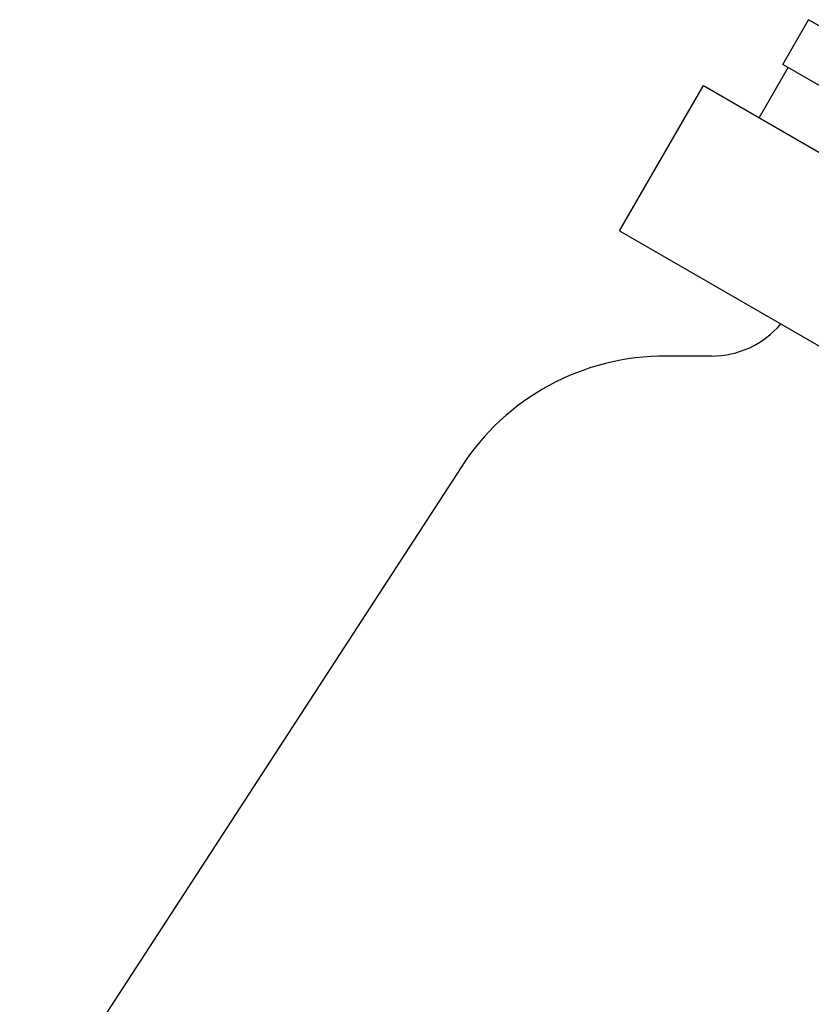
# Model space of a CAD drawing. Header units: millimetres. Extents: x 1916 to 7427, y 940 to 2454.
# Tile 2 of 26: x 2211 to 2272, y 1706 to 1782. Entities that reach past the tile are written whole.
import ezdxf

# ---------------------------------------------------------------- set-up
doc = ezdxf.new("R2010")
doc.units = ezdxf.units.MM
doc.layers.add('DETAIL', color=2, linetype='Continuous')

msp = doc.modelspace()

# ---------------------------------------------------------------- linework, layer by layer
at = {"layer": 'DETAIL'}
for p, q in [((2269.631, 1778.798), (2271.631, 1782.262)), ((2315.395, 1756.995), (2271.631, 1782.262)), ((2267.814, 1774.651), (2270.064, 1778.548)), ((2313.395, 1753.531), (2269.631, 1778.798)), ((2256.984, 1765.892), (2263.484, 1777.151)), ((2263.484, 1777.151), (2362.211, 1720.151)), ((2256.984, 1765.892), (2355.711, 1708.892)), ((2264.123, 1756.192), (2260.619, 1756.192)), ((2244.684, 1747.54), (2210.516, 1694.926))]:
    msp.add_line(p, q, dxfattribs=at)
for centre, radius, start, end in [((2264.138, 1763.16), 6.968, 269.87948, 319.99074), ((2260.507, 1737.397), 18.795, 89.66063, 147.33939)]:
    msp.add_arc(centre, radius, start, end, dxfattribs=at)

doc.saveas('drawing.dxf')
